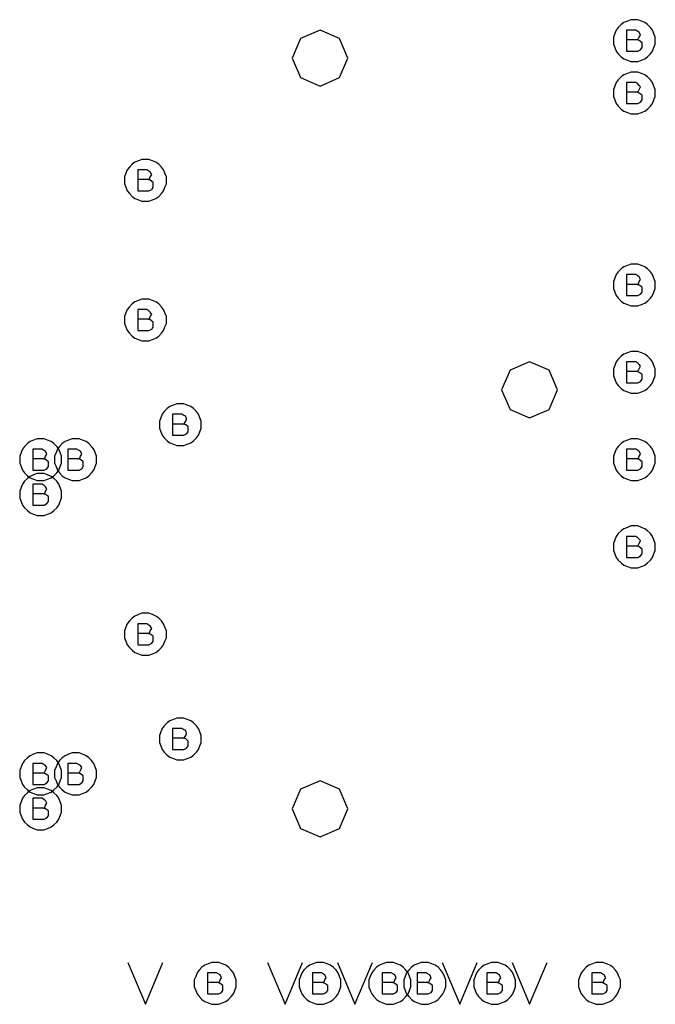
# Model space of a CAD drawing. Extents: x 28 to 61, y 25 to 46.
# Tile 12 of 49: x 35.4 to 36.3, y 31.4 to 32.8. Entities that reach past the tile are written whole.
import ezdxf

# ---------------------------------------------------------------- set-up
doc = ezdxf.new("R2010")
doc.units = 0
doc.layers.add('RVP8-TX_D_fab_art', color=2, linetype='CONTINUOUS')

msp = doc.modelspace()

# ---------------------------------------------------------------- linework, layer by layer
at = {"layer": 'RVP8-TX_D_fab_art'}
for points in [[(36.285, 32.76), (36.285, 32.765), (36.283, 32.77), (36.281, 32.775), (36.278, 32.779), (36.274, 32.783), (36.27, 32.786), (36.265, 32.788), (36.26, 32.79), (36.255, 32.79), (36.25, 32.79), (36.245, 32.788), (36.24, 32.786), (36.236, 32.783), (36.232, 32.779), (36.229, 32.775), (36.227, 32.77), (36.225, 32.765), (36.225, 32.76), (36.225, 32.755), (36.227, 32.75), (36.229, 32.745), (36.232, 32.741), (36.236, 32.737), (36.24, 32.734), (36.245, 32.732), (36.25, 32.73), (36.255, 32.73), (36.26, 32.73), (36.265, 32.732), (36.27, 32.734), (36.274, 32.737), (36.278, 32.741), (36.281, 32.745), (36.283, 32.75), (36.285, 32.755), (36.285, 32.76)], [(35.845, 32.735), (35.833, 32.763), (35.805, 32.775), (35.777, 32.763), (35.765, 32.735), (35.777, 32.707), (35.805, 32.695), (35.833, 32.707), (35.845, 32.735)], [(36.285, 32.685), (36.285, 32.69), (36.283, 32.695), (36.281, 32.7), (36.278, 32.704), (36.274, 32.708), (36.27, 32.711), (36.265, 32.713), (36.26, 32.715), (36.255, 32.715), (36.25, 32.715), (36.245, 32.713), (36.24, 32.711), (36.236, 32.708), (36.232, 32.704), (36.229, 32.7), (36.227, 32.695), (36.225, 32.69), (36.225, 32.685), (36.225, 32.68), (36.227, 32.675), (36.229, 32.67), (36.232, 32.666), (36.236, 32.662), (36.24, 32.659), (36.245, 32.657), (36.25, 32.655), (36.255, 32.655), (36.26, 32.655), (36.265, 32.657), (36.27, 32.659), (36.274, 32.662), (36.278, 32.666), (36.281, 32.67), (36.283, 32.675), (36.285, 32.68), (36.285, 32.685)], [(35.585, 32.56), (35.585, 32.565), (35.583, 32.57), (35.581, 32.575), (35.578, 32.579), (35.574, 32.583), (35.57, 32.586), (35.565, 32.588), (35.56, 32.59), (35.555, 32.59), (35.55, 32.59), (35.545, 32.588), (35.54, 32.586), (35.536, 32.583), (35.532, 32.579), (35.529, 32.575), (35.527, 32.57), (35.525, 32.565), (35.525, 32.56), (35.525, 32.555), (35.527, 32.55), (35.529, 32.545), (35.532, 32.541), (35.536, 32.537), (35.54, 32.534), (35.545, 32.532), (35.55, 32.53), (35.555, 32.53), (35.56, 32.53), (35.565, 32.532), (35.57, 32.534), (35.574, 32.537), (35.578, 32.541), (35.581, 32.545), (35.583, 32.55), (35.585, 32.555), (35.585, 32.56)], [(36.285, 32.41), (36.285, 32.415), (36.283, 32.42), (36.281, 32.425), (36.278, 32.429), (36.274, 32.433), (36.27, 32.436), (36.265, 32.438), (36.26, 32.44), (36.255, 32.44), (36.25, 32.44), (36.245, 32.438), (36.24, 32.436), (36.236, 32.433), (36.232, 32.429), (36.229, 32.425), (36.227, 32.42), (36.225, 32.415), (36.225, 32.41), (36.225, 32.405), (36.227, 32.4), (36.229, 32.395), (36.232, 32.391), (36.236, 32.387), (36.24, 32.384), (36.245, 32.382), (36.25, 32.38), (36.255, 32.38), (36.26, 32.38), (36.265, 32.382), (36.27, 32.384), (36.274, 32.387), (36.278, 32.391), (36.281, 32.395), (36.283, 32.4), (36.285, 32.405), (36.285, 32.41)], [(35.585, 32.36), (35.585, 32.365), (35.583, 32.37), (35.581, 32.375), (35.578, 32.379), (35.574, 32.383), (35.57, 32.386), (35.565, 32.388), (35.56, 32.39), (35.555, 32.39), (35.55, 32.39), (35.545, 32.388), (35.54, 32.386), (35.536, 32.383), (35.532, 32.379), (35.529, 32.375), (35.527, 32.37), (35.525, 32.365), (35.525, 32.36), (35.525, 32.355), (35.527, 32.35), (35.529, 32.345), (35.532, 32.341), (35.536, 32.337), (35.54, 32.334), (35.545, 32.332), (35.55, 32.33), (35.555, 32.33), (35.56, 32.33), (35.565, 32.332), (35.57, 32.334), (35.574, 32.337), (35.578, 32.341), (35.581, 32.345), (35.583, 32.35), (35.585, 32.355), (35.585, 32.36)], [(36.285, 32.285), (36.285, 32.29), (36.283, 32.295), (36.281, 32.3), (36.278, 32.304), (36.274, 32.308), (36.27, 32.311), (36.265, 32.313), (36.26, 32.315), (36.255, 32.315), (36.25, 32.315), (36.245, 32.313), (36.24, 32.311), (36.236, 32.308), (36.232, 32.304), (36.229, 32.3), (36.227, 32.295), (36.225, 32.29), (36.225, 32.285), (36.225, 32.28), (36.227, 32.275), (36.229, 32.27), (36.232, 32.266), (36.236, 32.262), (36.24, 32.259), (36.245, 32.257), (36.25, 32.255), (36.255, 32.255), (36.26, 32.255), (36.265, 32.257), (36.27, 32.259), (36.274, 32.262), (36.278, 32.266), (36.281, 32.27), (36.283, 32.275), (36.285, 32.28), (36.285, 32.285)], [(36.145, 32.26), (36.133, 32.288), (36.105, 32.3), (36.077, 32.288), (36.065, 32.26), (36.077, 32.232), (36.105, 32.22), (36.133, 32.232), (36.145, 32.26)], [(35.635, 32.21), (35.635, 32.215), (35.633, 32.22), (35.631, 32.225), (35.628, 32.229), (35.624, 32.233), (35.62, 32.236), (35.615, 32.238), (35.61, 32.24), (35.605, 32.24), (35.6, 32.24), (35.595, 32.238), (35.59, 32.236), (35.586, 32.233), (35.582, 32.229), (35.579, 32.225), (35.577, 32.22), (35.575, 32.215), (35.575, 32.21), (35.575, 32.205), (35.577, 32.2), (35.579, 32.195), (35.582, 32.191), (35.586, 32.187), (35.59, 32.184), (35.595, 32.182), (35.6, 32.18), (35.605, 32.18), (35.61, 32.18), (35.615, 32.182), (35.62, 32.184), (35.624, 32.187), (35.628, 32.191), (35.631, 32.195), (35.633, 32.2), (35.635, 32.205), (35.635, 32.21)], [(35.435, 32.16), (35.435, 32.165), (35.433, 32.17), (35.431, 32.175), (35.428, 32.179), (35.424, 32.183), (35.42, 32.186), (35.415, 32.188), (35.41, 32.19), (35.405, 32.19), (35.4, 32.19), (35.395, 32.188), (35.39, 32.186), (35.386, 32.183), (35.382, 32.179), (35.379, 32.175), (35.377, 32.17), (35.375, 32.165), (35.375, 32.16), (35.375, 32.155), (35.377, 32.15), (35.379, 32.145), (35.382, 32.141), (35.386, 32.137), (35.39, 32.134), (35.395, 32.132), (35.4, 32.13), (35.405, 32.13), (35.41, 32.13), (35.415, 32.132), (35.42, 32.134), (35.424, 32.137), (35.428, 32.141), (35.431, 32.145), (35.433, 32.15), (35.435, 32.155), (35.435, 32.16)], [(35.485, 32.16), (35.485, 32.165), (35.483, 32.17), (35.481, 32.175), (35.478, 32.179), (35.474, 32.183), (35.47, 32.186), (35.465, 32.188), (35.46, 32.19), (35.455, 32.19), (35.45, 32.19), (35.445, 32.188), (35.44, 32.186), (35.436, 32.183), (35.432, 32.179), (35.429, 32.175), (35.427, 32.17), (35.425, 32.165), (35.425, 32.16), (35.425, 32.155), (35.427, 32.15), (35.429, 32.145), (35.432, 32.141), (35.436, 32.137), (35.44, 32.134), (35.445, 32.132), (35.45, 32.13), (35.455, 32.13), (35.46, 32.13), (35.465, 32.132), (35.47, 32.134), (35.474, 32.137), (35.478, 32.141), (35.481, 32.145), (35.483, 32.15), (35.485, 32.155), (35.485, 32.16)], [(36.285, 32.16), (36.285, 32.165), (36.283, 32.17), (36.281, 32.175), (36.278, 32.179), (36.274, 32.183), (36.27, 32.186), (36.265, 32.188), (36.26, 32.19), (36.255, 32.19), (36.25, 32.19), (36.245, 32.188), (36.24, 32.186), (36.236, 32.183), (36.232, 32.179), (36.229, 32.175), (36.227, 32.17), (36.225, 32.165), (36.225, 32.16), (36.225, 32.155), (36.227, 32.15), (36.229, 32.145), (36.232, 32.141), (36.236, 32.137), (36.24, 32.134), (36.245, 32.132), (36.25, 32.13), (36.255, 32.13), (36.26, 32.13), (36.265, 32.132), (36.27, 32.134), (36.274, 32.137), (36.278, 32.141), (36.281, 32.145), (36.283, 32.15), (36.285, 32.155), (36.285, 32.16)], [(35.435, 32.11), (35.435, 32.115), (35.433, 32.12), (35.431, 32.125), (35.428, 32.129), (35.424, 32.133), (35.42, 32.136), (35.415, 32.138), (35.41, 32.14), (35.405, 32.14), (35.4, 32.14), (35.395, 32.138), (35.39, 32.136), (35.386, 32.133), (35.382, 32.129), (35.379, 32.125), (35.377, 32.12), (35.375, 32.115), (35.375, 32.11), (35.375, 32.105), (35.377, 32.1), (35.379, 32.095), (35.382, 32.091), (35.386, 32.087), (35.39, 32.084), (35.395, 32.082), (35.4, 32.08), (35.405, 32.08), (35.41, 32.08), (35.415, 32.082), (35.42, 32.084), (35.424, 32.087), (35.428, 32.091), (35.431, 32.095), (35.433, 32.1), (35.435, 32.105), (35.435, 32.11)], [(36.285, 32.035), (36.285, 32.04), (36.283, 32.045), (36.281, 32.05), (36.278, 32.054), (36.274, 32.058), (36.27, 32.061), (36.265, 32.063), (36.26, 32.065), (36.255, 32.065), (36.25, 32.065), (36.245, 32.063), (36.24, 32.061), (36.236, 32.058), (36.232, 32.054), (36.229, 32.05), (36.227, 32.045), (36.225, 32.04), (36.225, 32.035), (36.225, 32.03), (36.227, 32.025), (36.229, 32.02), (36.232, 32.016), (36.236, 32.012), (36.24, 32.009), (36.245, 32.007), (36.25, 32.005), (36.255, 32.005), (36.26, 32.005), (36.265, 32.007), (36.27, 32.009), (36.274, 32.012), (36.278, 32.016), (36.281, 32.02), (36.283, 32.025), (36.285, 32.03), (36.285, 32.035)], [(35.585, 31.91), (35.585, 31.915), (35.583, 31.92), (35.581, 31.925), (35.578, 31.929), (35.574, 31.933), (35.57, 31.936), (35.565, 31.938), (35.56, 31.94), (35.555, 31.94), (35.55, 31.94), (35.545, 31.938), (35.54, 31.936), (35.536, 31.933), (35.532, 31.929), (35.529, 31.925), (35.527, 31.92), (35.525, 31.915), (35.525, 31.91), (35.525, 31.905), (35.527, 31.9), (35.529, 31.895), (35.532, 31.891), (35.536, 31.887), (35.54, 31.884), (35.545, 31.882), (35.55, 31.88), (35.555, 31.88), (35.56, 31.88), (35.565, 31.882), (35.57, 31.884), (35.574, 31.887), (35.578, 31.891), (35.581, 31.895), (35.583, 31.9), (35.585, 31.905), (35.585, 31.91)], [(35.635, 31.76), (35.635, 31.765), (35.633, 31.77), (35.631, 31.775), (35.628, 31.779), (35.624, 31.783), (35.62, 31.786), (35.615, 31.788), (35.61, 31.79), (35.605, 31.79), (35.6, 31.79), (35.595, 31.788), (35.59, 31.786), (35.586, 31.783), (35.582, 31.779), (35.579, 31.775), (35.577, 31.77), (35.575, 31.765), (35.575, 31.76), (35.575, 31.755), (35.577, 31.75), (35.579, 31.745), (35.582, 31.741), (35.586, 31.737), (35.59, 31.734), (35.595, 31.732), (35.6, 31.73), (35.605, 31.73), (35.61, 31.73), (35.615, 31.732), (35.62, 31.734), (35.624, 31.737), (35.628, 31.741), (35.631, 31.745), (35.633, 31.75), (35.635, 31.755), (35.635, 31.76)], [(35.435, 31.71), (35.435, 31.715), (35.433, 31.72), (35.431, 31.725), (35.428, 31.729), (35.424, 31.733), (35.42, 31.736), (35.415, 31.738), (35.41, 31.74), (35.405, 31.74), (35.4, 31.74), (35.395, 31.738), (35.39, 31.736), (35.386, 31.733), (35.382, 31.729), (35.379, 31.725), (35.377, 31.72), (35.375, 31.715), (35.375, 31.71), (35.375, 31.705), (35.377, 31.7), (35.379, 31.695), (35.382, 31.691), (35.386, 31.687), (35.39, 31.684), (35.395, 31.682), (35.4, 31.68), (35.405, 31.68), (35.41, 31.68), (35.415, 31.682), (35.42, 31.684), (35.424, 31.687), (35.428, 31.691), (35.431, 31.695), (35.433, 31.7), (35.435, 31.705), (35.435, 31.71)], [(35.485, 31.71), (35.485, 31.715), (35.483, 31.72), (35.481, 31.725), (35.478, 31.729), (35.474, 31.733), (35.47, 31.736), (35.465, 31.738), (35.46, 31.74), (35.455, 31.74), (35.45, 31.74), (35.445, 31.738), (35.44, 31.736), (35.436, 31.733), (35.432, 31.729), (35.429, 31.725), (35.427, 31.72), (35.425, 31.715), (35.425, 31.71), (35.425, 31.705), (35.427, 31.7), (35.429, 31.695), (35.432, 31.691), (35.436, 31.687), (35.44, 31.684), (35.445, 31.682), (35.45, 31.68), (35.455, 31.68), (35.46, 31.68), (35.465, 31.682), (35.47, 31.684), (35.474, 31.687), (35.478, 31.691), (35.481, 31.695), (35.483, 31.7), (35.485, 31.705), (35.485, 31.71)], [(35.845, 31.66), (35.833, 31.688), (35.805, 31.7), (35.777, 31.688), (35.765, 31.66), (35.777, 31.632), (35.805, 31.62), (35.833, 31.632), (35.845, 31.66)], [(35.435, 31.66), (35.435, 31.665), (35.433, 31.67), (35.431, 31.675), (35.428, 31.679), (35.424, 31.683), (35.42, 31.686), (35.415, 31.688), (35.41, 31.69), (35.405, 31.69), (35.4, 31.69), (35.395, 31.688), (35.39, 31.686), (35.386, 31.683), (35.382, 31.679), (35.379, 31.675), (35.377, 31.67), (35.375, 31.665), (35.375, 31.66), (35.375, 31.655), (35.377, 31.65), (35.379, 31.645), (35.382, 31.641), (35.386, 31.637), (35.39, 31.634), (35.395, 31.632), (35.4, 31.63), (35.405, 31.63), (35.41, 31.63), (35.415, 31.632), (35.42, 31.634), (35.424, 31.637), (35.428, 31.641), (35.431, 31.645), (35.433, 31.65), (35.435, 31.655), (35.435, 31.66)], [(35.685, 31.41), (35.685, 31.415), (35.683, 31.42), (35.681, 31.425), (35.678, 31.429), (35.674, 31.433), (35.67, 31.436), (35.665, 31.438), (35.66, 31.44), (35.655, 31.44), (35.65, 31.44), (35.645, 31.438), (35.64, 31.436), (35.636, 31.433), (35.632, 31.429), (35.629, 31.425), (35.627, 31.42), (35.625, 31.415), (35.625, 31.41), (35.625, 31.405), (35.627, 31.4), (35.629, 31.395), (35.632, 31.391), (35.636, 31.387), (35.64, 31.384), (35.645, 31.382), (35.65, 31.38), (35.655, 31.38), (35.66, 31.38), (35.665, 31.382), (35.67, 31.384), (35.674, 31.387), (35.678, 31.391), (35.681, 31.395), (35.683, 31.4), (35.685, 31.405), (35.685, 31.41)], [(35.835, 31.41), (35.835, 31.415), (35.833, 31.42), (35.831, 31.425), (35.828, 31.429), (35.824, 31.433), (35.82, 31.436), (35.815, 31.438), (35.81, 31.44), (35.805, 31.44), (35.8, 31.44), (35.795, 31.438), (35.79, 31.436), (35.786, 31.433), (35.782, 31.429), (35.779, 31.425), (35.777, 31.42), (35.775, 31.415), (35.775, 31.41), (35.775, 31.405), (35.777, 31.4), (35.779, 31.395), (35.782, 31.391), (35.786, 31.387), (35.79, 31.384), (35.795, 31.382), (35.8, 31.38), (35.805, 31.38), (35.81, 31.38), (35.815, 31.382), (35.82, 31.384), (35.824, 31.387), (35.828, 31.391), (35.831, 31.395), (35.833, 31.4), (35.835, 31.405), (35.835, 31.41)], [(35.935, 31.41), (35.935, 31.415), (35.933, 31.42), (35.931, 31.425), (35.928, 31.429), (35.924, 31.433), (35.92, 31.436), (35.915, 31.438), (35.91, 31.44), (35.905, 31.44), (35.9, 31.44), (35.895, 31.438), (35.89, 31.436), (35.886, 31.433), (35.882, 31.429), (35.879, 31.425), (35.877, 31.42), (35.875, 31.415), (35.875, 31.41), (35.875, 31.405), (35.877, 31.4), (35.879, 31.395), (35.882, 31.391), (35.886, 31.387), (35.89, 31.384), (35.895, 31.382), (35.9, 31.38), (35.905, 31.38), (35.91, 31.38), (35.915, 31.382), (35.92, 31.384), (35.924, 31.387), (35.928, 31.391), (35.931, 31.395), (35.933, 31.4), (35.935, 31.405), (35.935, 31.41)], [(35.985, 31.41), (35.985, 31.415), (35.983, 31.42), (35.981, 31.425), (35.978, 31.429), (35.974, 31.433), (35.97, 31.436), (35.965, 31.438), (35.96, 31.44), (35.955, 31.44), (35.95, 31.44), (35.945, 31.438), (35.94, 31.436), (35.936, 31.433), (35.932, 31.429), (35.929, 31.425), (35.927, 31.42), (35.925, 31.415), (35.925, 31.41), (35.925, 31.405), (35.927, 31.4), (35.929, 31.395), (35.932, 31.391), (35.936, 31.387), (35.94, 31.384), (35.945, 31.382), (35.95, 31.38), (35.955, 31.38), (35.96, 31.38), (35.965, 31.382), (35.97, 31.384), (35.974, 31.387), (35.978, 31.391), (35.981, 31.395), (35.983, 31.4), (35.985, 31.405), (35.985, 31.41)], [(36.085, 31.41), (36.085, 31.415), (36.083, 31.42), (36.081, 31.425), (36.078, 31.429), (36.074, 31.433), (36.07, 31.436), (36.065, 31.438), (36.06, 31.44), (36.055, 31.44), (36.05, 31.44), (36.045, 31.438), (36.04, 31.436), (36.036, 31.433), (36.032, 31.429), (36.029, 31.425), (36.027, 31.42), (36.025, 31.415), (36.025, 31.41), (36.025, 31.405), (36.027, 31.4), (36.029, 31.395), (36.032, 31.391), (36.036, 31.387), (36.04, 31.384), (36.045, 31.382), (36.05, 31.38), (36.055, 31.38), (36.06, 31.38), (36.065, 31.382), (36.07, 31.384), (36.074, 31.387), (36.078, 31.391), (36.081, 31.395), (36.083, 31.4), (36.085, 31.405), (36.085, 31.41)], [(36.235, 31.41), (36.235, 31.415), (36.233, 31.42), (36.231, 31.425), (36.228, 31.429), (36.224, 31.433), (36.22, 31.436), (36.215, 31.438), (36.21, 31.44), (36.205, 31.44), (36.2, 31.44), (36.195, 31.438), (36.19, 31.436), (36.186, 31.433), (36.182, 31.429), (36.179, 31.425), (36.177, 31.42), (36.175, 31.415), (36.175, 31.41), (36.175, 31.405), (36.177, 31.4), (36.179, 31.395), (36.182, 31.391), (36.186, 31.387), (36.19, 31.384), (36.195, 31.382), (36.2, 31.38), (36.205, 31.38), (36.21, 31.38), (36.215, 31.382), (36.22, 31.384), (36.224, 31.387), (36.228, 31.391), (36.231, 31.395), (36.233, 31.4), (36.235, 31.405), (36.235, 31.41)]]:
    msp.add_lwpolyline(points, close=True, dxfattribs=at)
for points in [[(36.259, 32.761), (36.261, 32.763), (36.262, 32.765), (36.264, 32.768), (36.262, 32.772), (36.26, 32.773), (36.257, 32.775), (36.244, 32.775), (36.244, 32.745), (36.26, 32.745), (36.264, 32.747), (36.266, 32.75), (36.266, 32.754), (36.266, 32.757), (36.262, 32.76), (36.259, 32.761), (36.244, 32.761)], [(36.259, 32.686), (36.261, 32.688), (36.262, 32.69), (36.264, 32.694), (36.262, 32.696), (36.26, 32.698), (36.257, 32.7), (36.244, 32.7), (36.244, 32.67), (36.26, 32.67), (36.264, 32.672), (36.266, 32.675), (36.266, 32.678), (36.266, 32.682), (36.262, 32.685), (36.259, 32.686), (36.244, 32.686)], [(35.559, 32.561), (35.561, 32.562), (35.562, 32.565), (35.564, 32.568), (35.562, 32.572), (35.56, 32.573), (35.557, 32.575), (35.544, 32.575), (35.544, 32.545), (35.56, 32.545), (35.564, 32.547), (35.566, 32.55), (35.566, 32.554), (35.566, 32.557), (35.562, 32.56), (35.559, 32.561), (35.544, 32.561)], [(36.259, 32.411), (36.261, 32.412), (36.262, 32.415), (36.264, 32.418), (36.262, 32.422), (36.26, 32.423), (36.257, 32.425), (36.244, 32.425), (36.244, 32.395), (36.26, 32.395), (36.264, 32.397), (36.266, 32.4), (36.266, 32.404), (36.266, 32.407), (36.262, 32.41), (36.259, 32.411), (36.244, 32.411)], [(35.559, 32.361), (35.561, 32.362), (35.562, 32.365), (35.564, 32.368), (35.562, 32.371), (35.56, 32.373), (35.557, 32.375), (35.544, 32.375), (35.544, 32.345), (35.56, 32.345), (35.564, 32.347), (35.566, 32.35), (35.566, 32.354), (35.566, 32.357), (35.562, 32.36), (35.559, 32.361), (35.544, 32.361)], [(36.259, 32.286), (36.261, 32.288), (36.262, 32.29), (36.264, 32.294), (36.262, 32.296), (36.26, 32.298), (36.257, 32.3), (36.244, 32.3), (36.244, 32.27), (36.26, 32.27), (36.264, 32.272), (36.266, 32.275), (36.266, 32.278), (36.266, 32.282), (36.262, 32.285), (36.259, 32.286), (36.244, 32.286)], [(35.609, 32.211), (35.611, 32.212), (35.613, 32.215), (35.614, 32.218), (35.613, 32.222), (35.61, 32.223), (35.607, 32.225), (35.594, 32.225), (35.594, 32.195), (35.61, 32.195), (35.614, 32.197), (35.616, 32.2), (35.616, 32.204), (35.616, 32.207), (35.613, 32.21), (35.609, 32.211), (35.594, 32.211)], [(35.409, 32.161), (35.411, 32.162), (35.412, 32.165), (35.414, 32.168), (35.412, 32.172), (35.41, 32.173), (35.407, 32.175), (35.394, 32.175), (35.394, 32.145), (35.41, 32.145), (35.414, 32.147), (35.416, 32.15), (35.416, 32.154), (35.416, 32.157), (35.412, 32.16), (35.409, 32.161), (35.394, 32.161)], [(35.459, 32.161), (35.461, 32.162), (35.462, 32.165), (35.464, 32.168), (35.462, 32.172), (35.46, 32.173), (35.457, 32.175), (35.444, 32.175), (35.444, 32.145), (35.46, 32.145), (35.464, 32.147), (35.466, 32.15), (35.466, 32.154), (35.466, 32.157), (35.462, 32.16), (35.459, 32.161), (35.444, 32.161)], [(36.259, 32.161), (36.261, 32.162), (36.262, 32.165), (36.264, 32.168), (36.262, 32.172), (36.26, 32.173), (36.257, 32.175), (36.244, 32.175), (36.244, 32.145), (36.26, 32.145), (36.264, 32.147), (36.266, 32.15), (36.266, 32.154), (36.266, 32.157), (36.262, 32.16), (36.259, 32.161), (36.244, 32.161)], [(35.409, 32.111), (35.411, 32.112), (35.412, 32.115), (35.414, 32.118), (35.412, 32.121), (35.41, 32.123), (35.407, 32.125), (35.394, 32.125), (35.394, 32.095), (35.41, 32.095), (35.414, 32.097), (35.416, 32.1), (35.416, 32.104), (35.416, 32.107), (35.412, 32.11), (35.409, 32.111), (35.394, 32.111)], [(36.259, 32.036), (36.261, 32.038), (36.262, 32.04), (36.264, 32.044), (36.262, 32.046), (36.26, 32.048), (36.257, 32.05), (36.244, 32.05), (36.244, 32.02), (36.26, 32.02), (36.264, 32.022), (36.266, 32.025), (36.266, 32.028), (36.266, 32.032), (36.262, 32.035), (36.259, 32.036), (36.244, 32.036)], [(35.559, 31.911), (35.561, 31.912), (35.562, 31.915), (35.564, 31.918), (35.562, 31.922), (35.56, 31.923), (35.557, 31.925), (35.544, 31.925), (35.544, 31.895), (35.56, 31.895), (35.564, 31.897), (35.566, 31.9), (35.566, 31.904), (35.566, 31.907), (35.562, 31.91), (35.559, 31.911), (35.544, 31.911)], [(35.609, 31.761), (35.611, 31.762), (35.613, 31.765), (35.614, 31.768), (35.613, 31.772), (35.61, 31.773), (35.607, 31.775), (35.594, 31.775), (35.594, 31.745), (35.61, 31.745), (35.614, 31.747), (35.616, 31.75), (35.616, 31.754), (35.616, 31.757), (35.613, 31.76), (35.609, 31.761), (35.594, 31.761)], [(35.409, 31.711), (35.411, 31.713), (35.412, 31.715), (35.414, 31.719), (35.412, 31.722), (35.41, 31.723), (35.407, 31.725), (35.394, 31.725), (35.394, 31.695), (35.41, 31.695), (35.414, 31.697), (35.416, 31.7), (35.416, 31.704), (35.416, 31.707), (35.412, 31.71), (35.409, 31.711), (35.394, 31.711)], [(35.459, 31.711), (35.461, 31.713), (35.462, 31.715), (35.464, 31.719), (35.462, 31.722), (35.46, 31.723), (35.457, 31.725), (35.444, 31.725), (35.444, 31.695), (35.46, 31.695), (35.464, 31.697), (35.466, 31.7), (35.466, 31.704), (35.466, 31.707), (35.462, 31.71), (35.459, 31.711), (35.444, 31.711)], [(35.409, 31.661), (35.411, 31.662), (35.412, 31.665), (35.414, 31.668), (35.412, 31.672), (35.41, 31.673), (35.407, 31.675), (35.394, 31.675), (35.394, 31.645), (35.41, 31.645), (35.414, 31.647), (35.416, 31.65), (35.416, 31.654), (35.416, 31.657), (35.412, 31.66), (35.409, 31.661), (35.394, 31.661)], [(35.53, 31.44), (35.555, 31.38), (35.58, 31.44)], [(35.73, 31.44), (35.755, 31.38), (35.78, 31.44)], [(35.83, 31.44), (35.855, 31.38), (35.88, 31.44)], [(35.98, 31.44), (36.005, 31.38), (36.03, 31.44)], [(36.08, 31.44), (36.105, 31.38), (36.13, 31.44)], [(35.659, 31.411), (35.661, 31.412), (35.662, 31.415), (35.664, 31.418), (35.662, 31.422), (35.66, 31.423), (35.657, 31.425), (35.644, 31.425), (35.644, 31.395), (35.66, 31.395), (35.664, 31.397), (35.666, 31.4), (35.666, 31.404), (35.666, 31.407), (35.662, 31.41), (35.659, 31.411), (35.644, 31.411)], [(35.809, 31.411), (35.811, 31.412), (35.812, 31.415), (35.814, 31.418), (35.812, 31.422), (35.81, 31.423), (35.807, 31.425), (35.794, 31.425), (35.794, 31.395), (35.81, 31.395), (35.814, 31.397), (35.816, 31.4), (35.816, 31.404), (35.816, 31.407), (35.812, 31.41), (35.809, 31.411), (35.794, 31.411)], [(35.909, 31.411), (35.911, 31.412), (35.912, 31.415), (35.914, 31.418), (35.912, 31.422), (35.91, 31.423), (35.907, 31.425), (35.894, 31.425), (35.894, 31.395), (35.91, 31.395), (35.914, 31.397), (35.916, 31.4), (35.916, 31.404), (35.916, 31.407), (35.912, 31.41), (35.909, 31.411), (35.894, 31.411)], [(35.959, 31.411), (35.961, 31.412), (35.962, 31.415), (35.964, 31.418), (35.962, 31.422), (35.96, 31.423), (35.957, 31.425), (35.944, 31.425), (35.944, 31.395), (35.96, 31.395), (35.964, 31.397), (35.966, 31.4), (35.966, 31.404), (35.966, 31.407), (35.962, 31.41), (35.959, 31.411), (35.944, 31.411)], [(36.059, 31.411), (36.061, 31.412), (36.062, 31.415), (36.064, 31.418), (36.062, 31.422), (36.06, 31.423), (36.057, 31.425), (36.044, 31.425), (36.044, 31.395), (36.06, 31.395), (36.064, 31.397), (36.066, 31.4), (36.066, 31.404), (36.066, 31.407), (36.062, 31.41), (36.059, 31.411), (36.044, 31.411)], [(36.209, 31.411), (36.211, 31.412), (36.212, 31.415), (36.214, 31.418), (36.212, 31.422), (36.21, 31.423), (36.207, 31.425), (36.194, 31.425), (36.194, 31.395), (36.21, 31.395), (36.214, 31.397), (36.216, 31.4), (36.216, 31.404), (36.216, 31.407), (36.212, 31.41), (36.209, 31.411), (36.194, 31.411)]]:
    msp.add_lwpolyline(points, dxfattribs=at)

doc.saveas('drawing.dxf')
